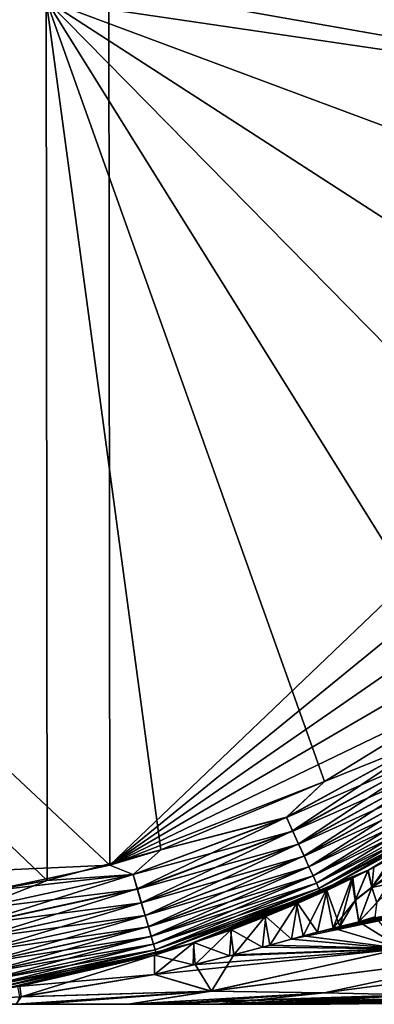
# Model space of a CAD drawing. Header units: millimetres. Extents: x 0 to 12.2, y -14.5 to 4.
# Tile 5 of 98: x 8.926 to 9.647, y -14.5 to -12.502. Entities that reach past the tile are written whole.
import ezdxf

# ---------------------------------------------------------------- set-up
doc = ezdxf.new("R2010")
doc.units = ezdxf.units.MM
doc.header["$LTSCALE"] = 65.185185
for name, color, linetype in [('12', 7, 'CONTINUOUS'), ('14', 7, 'CONTINUOUS'), ('15', 7, 'CONTINUOUS'), ('152', 7, 'CONTINUOUS'), ('16', 7, 'CONTINUOUS'), ('17', 7, 'CONTINUOUS'), ('18', 7, 'CONTINUOUS'), ('3', 7, 'CONTINUOUS'), ('56', 7, 'CONTINUOUS'), ('57', 7, 'CONTINUOUS'), ('58', 7, 'CONTINUOUS'), ('59', 7, 'CONTINUOUS'), ('60', 7, 'CONTINUOUS'), ('77', 7, 'CONTINUOUS'), ('78', 7, 'CONTINUOUS')]:
    doc.layers.add(name, color=color, linetype=linetype)

msp = doc.modelspace()

# ---------------------------------------------------------------- linework, layer by layer
at = {"layer": '12', "linetype": 'Continuous'}
for points in [[(7.1582, -10.725, -7.75), (8.98, -12.4623, -7.75), (7.1582, -12.5125, -7.75), (7.1582, -10.725, -7.75)], [(10.6867, -12.7129, -7.75), (8.98, -12.4623, -7.75), (10.77, -12.3656, -7.75), (10.6867, -12.7129, -7.75)], [(8.98, -12.4623, -7.75), (8.982, -14.2485, -7.75), (7.1582, -12.5125, -7.75), (8.98, -12.4623, -7.75)], [(8.982, -14.2485, -7.75), (8.98, -12.4623, -7.75), (9.213, -14.1867, -7.75), (8.982, -14.2485, -7.75)], [(9.213, -14.1867, -7.75), (8.98, -12.4623, -7.75), (9.5458, -14.048, -7.75), (9.213, -14.1867, -7.75)], [(9.5458, -14.048, -7.75), (8.98, -12.4623, -7.75), (9.8529, -13.86, -7.75), (9.5458, -14.048, -7.75)], [(9.8529, -13.86, -7.75), (8.98, -12.4623, -7.75), (10.1261, -13.626, -7.75), (9.8529, -13.86, -7.75)], [(10.1261, -13.626, -7.75), (8.98, -12.4623, -7.75), (10.3601, -13.3528, -7.75), (10.1261, -13.626, -7.75)], [(10.3601, -13.3528, -7.75), (8.98, -12.4623, -7.75), (10.548, -13.0457, -7.75), (10.3601, -13.3528, -7.75)], [(10.548, -13.0457, -7.75), (8.98, -12.4623, -7.75), (10.6867, -12.7129, -7.75), (10.548, -13.0457, -7.75)], [(8.982, -14.2485, -7.75), (8.8656, -14.27, -7.75), (7.1582, -12.5125, -7.75), (8.982, -14.2485, -7.75)]]:
    msp.add_3dface(points, dxfattribs=at)
at = {"layer": '14', "linetype": 'Continuous'}
for points in [[(8.9513, -14.5, 5.411), (8.9198, -14.5, 5.5472), (7.737, -14.5, 4.1944), (8.9513, -14.5, 5.411)], [(9.1467, -14.5, 4.4559), (8.9513, -14.5, 5.411), (7.737, -14.5, 4.1944), (9.1467, -14.5, 4.4559)], [(9.1994, -14.5, 4.1603), (9.1467, -14.5, 4.4559), (7.737, -14.5, 4.1944), (9.1994, -14.5, 4.1603)], [(9.3261, -14.5, 3.3512), (9.1994, -14.5, 4.1603), (7.737, -14.5, 2.5167), (9.3261, -14.5, 3.3512)], [(7.737, -14.5, 2.5167), (9.1994, -14.5, 4.1603), (7.737, -14.5, 4.1944), (7.737, -14.5, 2.5167)], [(9.3935, -14.5, 2.8266), (9.3261, -14.5, 3.3512), (7.737, -14.5, 2.5167), (9.3935, -14.5, 2.8266)], [(9.4539, -14.5, 2.2388), (9.3935, -14.5, 2.8266), (7.737, -14.5, 2.5167), (9.4539, -14.5, 2.2388)], [(9.5124, -14.5, 1.4402), (9.4539, -14.5, 2.2388), (7.737, -14.5, 0.8389), (9.5124, -14.5, 1.4402)], [(7.737, -14.5, 0.8389), (9.4539, -14.5, 2.2388), (7.737, -14.5, 2.5167), (7.737, -14.5, 0.8389)], [(9.5288, -14.5, 1.1226), (9.5124, -14.5, 1.4402), (7.737, -14.5, 0.8389), (9.5288, -14.5, 1.1226)], [(9.557, -14.5), (9.5288, -14.5, 1.1226), (7.737, -14.5, 0.8389), (9.557, -14.5)], [(9.5313, -14.5, -1.1179), (9.557, -14.5), (7.737, -14.5, -0.8389), (9.5313, -14.5, -1.1179)], [(7.737, -14.5, -0.8389), (9.557, -14.5), (7.737, -14.5, 0.8389), (7.737, -14.5, -0.8389)], [(9.5194, -14.5, -1.3536), (9.5313, -14.5, -1.1179), (7.737, -14.5, -2.5167), (9.5194, -14.5, -1.3536)], [(7.737, -14.5, -2.5167), (9.5313, -14.5, -1.1179), (7.737, -14.5, -0.8389), (7.737, -14.5, -2.5167)], [(9.4546, -14.5, -2.2336), (9.5194, -14.5, -1.3536), (7.737, -14.5, -2.5167), (9.4546, -14.5, -2.2336)], [(9.407, -14.5, -2.7021), (9.4546, -14.5, -2.2336), (7.737, -14.5, -2.5167), (9.407, -14.5, -2.7021)], [(9.327, -14.5, -3.3439), (9.407, -14.5, -2.7021), (7.737, -14.5, -4.1944), (9.327, -14.5, -3.3439)], [(7.737, -14.5, -4.1944), (9.407, -14.5, -2.7021), (7.737, -14.5, -2.5167), (7.737, -14.5, -4.1944)], [(9.2196, -14.5, -4.0442), (9.327, -14.5, -3.3439), (7.737, -14.5, -4.1944), (9.2196, -14.5, -4.0442)], [(9.1469, -14.5, -4.4555), (9.2196, -14.5, -4.0442), (7.737, -14.5, -4.1944), (9.1469, -14.5, -4.4555)], [(8.9628, -14.5, -5.3562), (9.1469, -14.5, -4.4555), (7.737, -14.5, -5.8722), (8.9628, -14.5, -5.3562)], [(7.737, -14.5, -5.8722), (9.1469, -14.5, -4.4555), (7.737, -14.5, -4.1944), (7.737, -14.5, -5.8722)], [(8.919, -14.5, -5.5478), (8.9628, -14.5, -5.3562), (7.737, -14.5, -5.8722), (8.919, -14.5, -5.5478)]]:
    msp.add_3dface(points, dxfattribs=at)
at = {"layer": '15', "linetype": 'Continuous'}
for points in [[(9.9695, -14.0225, 7.55), (9.635, -14.2275, 7.55), (9.8, -14.1354, 6.3769), (9.9695, -14.0225, 7.55)], [(9.8, -14.1354, 6.3769), (9.635, -14.2275, 7.55), (9.8, -14.1354, 6.2525), (9.8, -14.1354, 6.3769)], [(9.8, -14.1354, 6.2525), (9.635, -14.2275, 7.55), (9.7458, -14.1675, 6.2741), (9.8, -14.1354, 6.2525)], [(9.7458, -14.1675, 6.2741), (9.635, -14.2275, 7.55), (9.6938, -14.1965, 6.3059), (9.7458, -14.1675, 6.2741)], [(9.6938, -14.1965, 6.3059), (9.635, -14.2275, 7.55), (9.6457, -14.222, 6.3469), (9.6938, -14.1965, 6.3059)], [(9.6457, -14.222, 6.3469), (9.635, -14.2275, 7.55), (9.6343, -14.2278, 6.3588), (9.6457, -14.222, 6.3469)], [(9.635, -14.2275, 7.55), (9.2725, -14.3776, 7.55), (9.6343, -14.2278, 6.3588), (9.635, -14.2275, 7.55)], [(9.6343, -14.2278, 6.3588), (9.2725, -14.3776, 7.55), (9.6035, -14.2433, 6.3965), (9.6343, -14.2278, 6.3588)], [(9.6035, -14.2433, 6.3965), (9.2725, -14.3776, 7.55), (9.5508, -14.2689, 6.4563), (9.6035, -14.2433, 6.3965)], [(9.5508, -14.2689, 6.4563), (9.2725, -14.3776, 7.55), (9.4911, -14.295, 6.5065), (9.5508, -14.2689, 6.4563)], [(9.4911, -14.295, 6.5065), (9.2725, -14.3776, 7.55), (9.4267, -14.3218, 6.5457), (9.4911, -14.295, 6.5065)], [(9.4267, -14.3218, 6.5457), (9.2725, -14.3776, 7.55), (9.3569, -14.3486, 6.5747), (9.4267, -14.3218, 6.5457)], [(9.3569, -14.3486, 6.5747), (9.2725, -14.3776, 7.55), (9.2805, -14.3745, 6.5935), (9.3569, -14.3486, 6.5747)], [(9.2725, -14.3776, 7.55), (8.8911, -14.4692, 7.55), (9.2, -14.4, 6.6), (9.2725, -14.3776, 7.55)], [(9.2805, -14.3745, 6.5935), (9.2725, -14.3776, 7.55), (9.2, -14.4, 6.6), (9.2805, -14.3745, 6.5935)], [(9.2, -14.4, 6.6), (8.8911, -14.4692, 7.55), (8.9221, -14.4641, 6.6), (9.2, -14.4, 6.6)]]:
    msp.add_3dface(points, dxfattribs=at)
at = {"layer": '152', "linetype": 'Continuous'}
for points in [[(9.8528, -13.8601, 7.75), (9.5457, -14.048, 7.75), (9.7604, -13.9612, 7.7475), (9.8528, -13.8601, 7.75)], [(9.5457, -14.048, 7.75), (9.4685, -14.1206, 7.7475), (9.7604, -13.9612, 7.7475), (9.5457, -14.048, 7.75)], [(9.4685, -14.1206, 7.7475), (9.7769, -13.9869, 7.7402), (9.7604, -13.9612, 7.7475), (9.4685, -14.1206, 7.7475)], [(9.4811, -14.1484, 7.7402), (9.7769, -13.9869, 7.7402), (9.4685, -14.1206, 7.7475), (9.4811, -14.1484, 7.7402)], [(9.4811, -14.1484, 7.7402), (9.7926, -14.0113, 7.7282), (9.7769, -13.9869, 7.7402), (9.4811, -14.1484, 7.7402)], [(9.4932, -14.1748, 7.7282), (9.7926, -14.0113, 7.7282), (9.4811, -14.1484, 7.7402), (9.4932, -14.1748, 7.7282)], [(9.4932, -14.1748, 7.7282), (9.8071, -14.0338, 7.7117), (9.7926, -14.0113, 7.7282), (9.4932, -14.1748, 7.7282)], [(9.635, -14.2275, 7.55), (9.9695, -14.0225, 7.55), (9.8503, -14.1011, 7.581), (9.635, -14.2275, 7.55)], [(9.5043, -14.1992, 7.7117), (9.8071, -14.0338, 7.7117), (9.4932, -14.1748, 7.7282), (9.5043, -14.1992, 7.7117)], [(9.5043, -14.1992, 7.7117), (9.82, -14.0539, 7.6913), (9.8071, -14.0338, 7.7117), (9.5043, -14.1992, 7.7117)], [(9.5457, -14.048, 7.75), (9.2129, -14.1867, 7.75), (9.4685, -14.1206, 7.7475), (9.5457, -14.048, 7.75)], [(9.5142, -14.2209, 7.6913), (9.82, -14.0539, 7.6913), (9.5043, -14.1992, 7.7117), (9.5142, -14.2209, 7.6913)], [(9.5142, -14.2209, 7.6913), (9.831, -14.0711, 7.6674), (9.82, -14.0539, 7.6913), (9.5142, -14.2209, 7.6913)], [(9.5227, -14.2394, 7.6674), (9.831, -14.0711, 7.6674), (9.5142, -14.2209, 7.6913), (9.5227, -14.2394, 7.6674)], [(9.5227, -14.2394, 7.6674), (9.8399, -14.0849, 7.6406), (9.831, -14.0711, 7.6674), (9.5227, -14.2394, 7.6674)], [(9.5295, -14.2543, 7.6406), (9.8399, -14.0849, 7.6406), (9.5227, -14.2394, 7.6674), (9.5295, -14.2543, 7.6406)], [(9.5295, -14.2543, 7.6406), (9.8463, -14.095, 7.6116), (9.8399, -14.0849, 7.6406), (9.5295, -14.2543, 7.6406)], [(9.5345, -14.2652, 7.6116), (9.8463, -14.095, 7.6116), (9.5295, -14.2543, 7.6406), (9.5345, -14.2652, 7.6116)], [(9.5345, -14.2652, 7.6116), (9.8503, -14.1011, 7.581), (9.8463, -14.095, 7.6116), (9.5345, -14.2652, 7.6116)], [(9.5375, -14.2719, 7.581), (9.8503, -14.1011, 7.581), (9.5345, -14.2652, 7.6116), (9.5375, -14.2719, 7.581)], [(9.5375, -14.2719, 7.581), (9.635, -14.2275, 7.55), (9.8503, -14.1011, 7.581), (9.5375, -14.2719, 7.581)], [(9.2129, -14.1867, 7.75), (9.1568, -14.2369, 7.7475), (9.4685, -14.1206, 7.7475), (9.2129, -14.1867, 7.75)], [(9.1568, -14.2369, 7.7475), (9.4811, -14.1484, 7.7402), (9.4685, -14.1206, 7.7475), (9.1568, -14.2369, 7.7475)], [(9.1654, -14.2662, 7.7402), (9.4811, -14.1484, 7.7402), (9.1568, -14.2369, 7.7475), (9.1654, -14.2662, 7.7402)], [(9.1654, -14.2662, 7.7402), (9.4932, -14.1748, 7.7282), (9.4811, -14.1484, 7.7402), (9.1654, -14.2662, 7.7402)], [(9.1736, -14.294, 7.7282), (9.4932, -14.1748, 7.7282), (9.1654, -14.2662, 7.7402), (9.1736, -14.294, 7.7282)], [(9.1736, -14.294, 7.7282), (9.5043, -14.1992, 7.7117), (9.4932, -14.1748, 7.7282), (9.1736, -14.294, 7.7282)], [(9.2129, -14.1867, 7.75), (9.1092, -14.2177, 7.75), (9.1568, -14.2369, 7.7475), (9.2129, -14.1867, 7.75)], [(9.1811, -14.3197, 7.7117), (9.5043, -14.1992, 7.7117), (9.1736, -14.294, 7.7282), (9.1811, -14.3197, 7.7117)], [(9.1811, -14.3197, 7.7117), (9.5142, -14.2209, 7.6913), (9.5043, -14.1992, 7.7117), (9.1811, -14.3197, 7.7117)], [(9.1092, -14.2177, 7.75), (8.8656, -14.27, 7.75), (9.1568, -14.2369, 7.7475), (9.1092, -14.2177, 7.75)], [(9.1879, -14.3426, 7.6913), (9.5142, -14.2209, 7.6913), (9.1811, -14.3197, 7.7117), (9.1879, -14.3426, 7.6913)], [(9.1879, -14.3426, 7.6913), (9.5227, -14.2394, 7.6674), (9.5142, -14.2209, 7.6913), (9.1879, -14.3426, 7.6913)], [(8.8656, -14.27, 7.75), (8.8318, -14.3076, 7.7475), (9.1568, -14.2369, 7.7475), (8.8656, -14.27, 7.75)], [(8.8318, -14.3076, 7.7475), (9.1654, -14.2662, 7.7402), (9.1568, -14.2369, 7.7475), (8.8318, -14.3076, 7.7475)], [(9.1936, -14.3622, 7.6674), (9.5227, -14.2394, 7.6674), (9.1879, -14.3426, 7.6913), (9.1936, -14.3622, 7.6674)], [(9.1936, -14.3622, 7.6674), (9.5295, -14.2543, 7.6406), (9.5227, -14.2394, 7.6674), (9.1936, -14.3622, 7.6674)], [(9.2725, -14.3776, 7.55), (9.635, -14.2275, 7.55), (9.5375, -14.2719, 7.581), (9.2725, -14.3776, 7.55)], [(9.1982, -14.3779, 7.6406), (9.5295, -14.2543, 7.6406), (9.1936, -14.3622, 7.6674), (9.1982, -14.3779, 7.6406)], [(9.1982, -14.3779, 7.6406), (9.5345, -14.2652, 7.6116), (9.5295, -14.2543, 7.6406), (9.1982, -14.3779, 7.6406)], [(9.2016, -14.3894, 7.6116), (9.5345, -14.2652, 7.6116), (9.1982, -14.3779, 7.6406), (9.2016, -14.3894, 7.6116)], [(9.2016, -14.3894, 7.6116), (9.5375, -14.2719, 7.581), (9.5345, -14.2652, 7.6116), (9.2016, -14.3894, 7.6116)], [(8.8361, -14.3378, 7.7402), (9.1654, -14.2662, 7.7402), (8.8318, -14.3076, 7.7475), (8.8361, -14.3378, 7.7402)], [(8.8361, -14.3378, 7.7402), (9.1736, -14.294, 7.7282), (9.1654, -14.2662, 7.7402), (8.8361, -14.3378, 7.7402)], [(9.2036, -14.3964, 7.581), (9.5375, -14.2719, 7.581), (9.2016, -14.3894, 7.6116), (9.2036, -14.3964, 7.581)], [(9.2036, -14.3964, 7.581), (9.2725, -14.3776, 7.55), (9.5375, -14.2719, 7.581), (9.2036, -14.3964, 7.581)], [(8.8403, -14.3665, 7.7282), (9.1736, -14.294, 7.7282), (8.8361, -14.3378, 7.7402), (8.8403, -14.3665, 7.7282)], [(8.8403, -14.3665, 7.7282), (9.1811, -14.3197, 7.7117), (9.1736, -14.294, 7.7282), (8.8403, -14.3665, 7.7282)], [(8.8441, -14.393, 7.7117), (9.1811, -14.3197, 7.7117), (8.8403, -14.3665, 7.7282), (8.8441, -14.393, 7.7117)], [(8.8441, -14.393, 7.7117), (9.1879, -14.3426, 7.6913), (9.1811, -14.3197, 7.7117), (8.8441, -14.393, 7.7117)], [(8.8475, -14.4167, 7.6913), (9.1879, -14.3426, 7.6913), (8.8441, -14.393, 7.7117), (8.8475, -14.4167, 7.6913)], [(8.8475, -14.4167, 7.6913), (9.1936, -14.3622, 7.6674), (9.1879, -14.3426, 7.6913), (8.8475, -14.4167, 7.6913)], [(8.8504, -14.4368, 7.6674), (9.1936, -14.3622, 7.6674), (8.8475, -14.4167, 7.6913), (8.8504, -14.4368, 7.6674)], [(8.8504, -14.4368, 7.6674), (9.1982, -14.3779, 7.6406), (9.1936, -14.3622, 7.6674), (8.8504, -14.4368, 7.6674)], [(8.8527, -14.4531, 7.6406), (9.1982, -14.3779, 7.6406), (8.8504, -14.4368, 7.6674), (8.8527, -14.4531, 7.6406)], [(8.8527, -14.4531, 7.6406), (9.2016, -14.3894, 7.6116), (9.1982, -14.3779, 7.6406), (8.8527, -14.4531, 7.6406)], [(8.8911, -14.4692, 7.55), (9.2725, -14.3776, 7.55), (9.2036, -14.3964, 7.581), (8.8911, -14.4692, 7.55)], [(8.8544, -14.4649, 7.6116), (9.2016, -14.3894, 7.6116), (8.8527, -14.4531, 7.6406), (8.8544, -14.4649, 7.6116)], [(8.8544, -14.4649, 7.6116), (9.2036, -14.3964, 7.581), (9.2016, -14.3894, 7.6116), (8.8544, -14.4649, 7.6116)], [(8.8554, -14.4722, 7.581), (9.2036, -14.3964, 7.581), (8.8544, -14.4649, 7.6116), (8.8554, -14.4722, 7.581)], [(8.8554, -14.4722, 7.581), (8.8911, -14.4692, 7.55), (9.2036, -14.3964, 7.581), (8.8554, -14.4722, 7.581)]]:
    msp.add_3dface(points, dxfattribs=at)
at = {"layer": '16', "linetype": 'Continuous'}
for points in [[(9.2, -14.4, 6.6), (8.9221, -14.4641, 6.6), (9.2, -14.4393, 6.6), (9.2, -14.4, 6.6)], [(9.2, -14.4393, 6.6), (8.9221, -14.4641, 6.6), (8.9256, -14.485, 6.6), (9.2, -14.4393, 6.6)]]:
    msp.add_3dface(points, dxfattribs=at)
at = {"layer": '17', "linetype": 'Continuous'}
for points in [[(9.6035, -14.2433, 6.3965), (9.5508, -14.2689, 6.4563), (9.5771, -14.342, 6.4283), (9.6035, -14.2433, 6.3965)], [(9.6085, -14.288, 6.3883), (9.6035, -14.2433, 6.3965), (9.5771, -14.342, 6.4283), (9.6085, -14.288, 6.3883)], [(9.5508, -14.2689, 6.4563), (9.4911, -14.295, 6.5065), (9.5313, -14.3536, 6.4745), (9.5508, -14.2689, 6.4563)], [(9.5771, -14.342, 6.4283), (9.5508, -14.2689, 6.4563), (9.5313, -14.3536, 6.4745), (9.5771, -14.342, 6.4283)], [(9.4911, -14.295, 6.5065), (9.4267, -14.3218, 6.5457), (9.4786, -14.3677, 6.5152), (9.4911, -14.295, 6.5065)], [(9.5313, -14.3536, 6.4745), (9.4911, -14.295, 6.5065), (9.4786, -14.3677, 6.5152), (9.5313, -14.3536, 6.4745)], [(9.6155, -14.3326, 6.3782), (9.6085, -14.288, 6.3883), (9.5771, -14.342, 6.4283), (9.6155, -14.3326, 6.3782)], [(9.4267, -14.3218, 6.5457), (9.3569, -14.3486, 6.5747), (9.4195, -14.3841, 6.5492), (9.4267, -14.3218, 6.5457)], [(9.4786, -14.3677, 6.5152), (9.4267, -14.3218, 6.5457), (9.4195, -14.3841, 6.5492), (9.4786, -14.3677, 6.5152)], [(9.3569, -14.3486, 6.5747), (9.2805, -14.3745, 6.5935), (9.3528, -14.4015, 6.5761), (9.3569, -14.3486, 6.5747)], [(9.4195, -14.3841, 6.5492), (9.3569, -14.3486, 6.5747), (9.3528, -14.4015, 6.5761), (9.4195, -14.3841, 6.5492)], [(9.2805, -14.3745, 6.5935), (9.2, -14.4, 6.6), (9.2791, -14.4198, 6.5937), (9.2805, -14.3745, 6.5935)], [(9.3528, -14.4015, 6.5761), (9.2805, -14.3745, 6.5935), (9.2791, -14.4198, 6.5937), (9.3528, -14.4015, 6.5761)], [(9.2, -14.4, 6.6), (9.2, -14.4393, 6.6), (9.2791, -14.4198, 6.5937), (9.2, -14.4, 6.6)]]:
    msp.add_3dface(points, dxfattribs=at)
at = {"layer": '18', "linetype": 'Continuous'}
for points in [[(9.6938, -14.1965, 6.3059), (9.6457, -14.222, 6.3469), (9.6421, -14.2625, 6.347), (9.6938, -14.1965, 6.3059)], [(9.6938, -14.1965, 6.3059), (9.6421, -14.2625, 6.347), (9.6905, -14.2342, 6.3023), (9.6938, -14.1965, 6.3059)], [(9.6457, -14.222, 6.3469), (9.6343, -14.2278, 6.3588), (9.6421, -14.2625, 6.347), (9.6457, -14.222, 6.3469)], [(9.6343, -14.2278, 6.3588), (9.6035, -14.2433, 6.3965), (9.6085, -14.288, 6.3883), (9.6343, -14.2278, 6.3588)], [(9.6343, -14.2278, 6.3588), (9.6085, -14.288, 6.3883), (9.6421, -14.2625, 6.347), (9.6343, -14.2278, 6.3588)], [(9.6421, -14.2625, 6.347), (9.6523, -14.2938, 6.3321), (9.6905, -14.2342, 6.3023), (9.6421, -14.2625, 6.347)], [(9.6085, -14.288, 6.3883), (9.6155, -14.3326, 6.3782), (9.6421, -14.2625, 6.347), (9.6085, -14.288, 6.3883)], [(9.6421, -14.2625, 6.347), (9.6155, -14.3326, 6.3782), (9.6523, -14.2938, 6.3321), (9.6421, -14.2625, 6.347)], [(9.6523, -14.2938, 6.3321), (9.6155, -14.3326, 6.3782), (9.6488, -14.3247, 6.3331), (9.6523, -14.2938, 6.3321)]]:
    msp.add_3dface(points, dxfattribs=at)
at = {"layer": '3', "linetype": 'Continuous'}
for points in [[(7.2855, -10.725, 7.75), (7.2855, -12.5125, 7.75), (9.1073, -12.4355, 7.75), (7.2855, -10.725, 7.75)], [(10.77, -12.3656, 7.75), (9.1073, -12.4355, 7.75), (10.6867, -12.713, 7.75), (10.77, -12.3656, 7.75)], [(9.1073, -12.4355, 7.75), (7.2855, -12.5125, 7.75), (9.1092, -14.2177, 7.75), (9.1073, -12.4355, 7.75)], [(9.1073, -12.4355, 7.75), (9.1092, -14.2177, 7.75), (10.6867, -12.713, 7.75), (9.1073, -12.4355, 7.75)], [(7.2855, -12.5125, 7.75), (7.2855, -14.3, 7.75), (9.1092, -14.2177, 7.75), (7.2855, -12.5125, 7.75)], [(10.6867, -12.713, 7.75), (9.1092, -14.2177, 7.75), (10.548, -13.0458, 7.75), (10.6867, -12.713, 7.75)], [(10.548, -13.0458, 7.75), (9.1092, -14.2177, 7.75), (10.36, -13.3529, 7.75), (10.548, -13.0458, 7.75)], [(10.36, -13.3529, 7.75), (9.1092, -14.2177, 7.75), (10.126, -13.6261, 7.75), (10.36, -13.3529, 7.75)], [(10.126, -13.6261, 7.75), (9.1092, -14.2177, 7.75), (9.8528, -13.8601, 7.75), (10.126, -13.6261, 7.75)], [(9.8528, -13.8601, 7.75), (9.1092, -14.2177, 7.75), (9.5457, -14.048, 7.75), (9.8528, -13.8601, 7.75)], [(9.5457, -14.048, 7.75), (9.1092, -14.2177, 7.75), (9.2129, -14.1867, 7.75), (9.5457, -14.048, 7.75)], [(9.1092, -14.2177, 7.75), (7.2855, -14.3, 7.75), (8.8656, -14.27, 7.75), (9.1092, -14.2177, 7.75)]]:
    msp.add_3dface(points, dxfattribs=at)
at = {"layer": '56', "linetype": 'Continuous'}
for points in [[(9.5458, -14.048, -7.75), (9.8529, -13.86, -7.75), (9.7603, -13.961, -7.7476), (9.5458, -14.048, -7.75)], [(9.4683, -14.1204, -7.7476), (9.5458, -14.048, -7.75), (9.7603, -13.961, -7.7476), (9.4683, -14.1204, -7.7476)], [(9.4683, -14.1204, -7.7476), (9.7603, -13.961, -7.7476), (9.481, -14.1482, -7.7403), (9.4683, -14.1204, -7.7476)], [(9.481, -14.1482, -7.7403), (9.7603, -13.961, -7.7476), (9.7768, -13.9867, -7.7403), (9.481, -14.1482, -7.7403)], [(9.481, -14.1482, -7.7403), (9.7768, -13.9867, -7.7403), (9.4931, -14.1746, -7.7283), (9.481, -14.1482, -7.7403)], [(9.4931, -14.1746, -7.7283), (9.7768, -13.9867, -7.7403), (9.7925, -14.0111, -7.7283), (9.4931, -14.1746, -7.7283)], [(9.4931, -14.1746, -7.7283), (9.7925, -14.0111, -7.7283), (9.5042, -14.199, -7.7119), (9.4931, -14.1746, -7.7283)], [(9.5042, -14.199, -7.7119), (9.7925, -14.0111, -7.7283), (9.807, -14.0337, -7.7119), (9.5042, -14.199, -7.7119)], [(9.635, -14.2275, -7.55), (9.8503, -14.1011, -7.5813), (9.9695, -14.0225, -7.55), (9.635, -14.2275, -7.55)], [(9.5042, -14.199, -7.7119), (9.807, -14.0337, -7.7119), (9.5142, -14.2207, -7.6915), (9.5042, -14.199, -7.7119)], [(9.5142, -14.2207, -7.6915), (9.807, -14.0337, -7.7119), (9.8199, -14.0538, -7.6915), (9.5142, -14.2207, -7.6915)], [(9.213, -14.1867, -7.75), (9.5458, -14.048, -7.75), (9.4683, -14.1204, -7.7476), (9.213, -14.1867, -7.75)], [(9.5142, -14.2207, -7.6915), (9.8199, -14.0538, -7.6915), (9.5226, -14.2393, -7.6676), (9.5142, -14.2207, -7.6915)], [(9.5226, -14.2393, -7.6676), (9.8199, -14.0538, -7.6915), (9.8309, -14.071, -7.6676), (9.5226, -14.2393, -7.6676)], [(9.5226, -14.2393, -7.6676), (9.8309, -14.071, -7.6676), (9.5295, -14.2542, -7.6409), (9.5226, -14.2393, -7.6676)], [(9.5295, -14.2542, -7.6409), (9.8309, -14.071, -7.6676), (9.8398, -14.0848, -7.6409), (9.5295, -14.2542, -7.6409)], [(9.5295, -14.2542, -7.6409), (9.8398, -14.0848, -7.6409), (9.5345, -14.2652, -7.6118), (9.5295, -14.2542, -7.6409)], [(9.5345, -14.2652, -7.6118), (9.8398, -14.0848, -7.6409), (9.8463, -14.0949, -7.6118), (9.5345, -14.2652, -7.6118)], [(9.5345, -14.2652, -7.6118), (9.8463, -14.0949, -7.6118), (9.5375, -14.2718, -7.5813), (9.5345, -14.2652, -7.6118)], [(9.5375, -14.2718, -7.5813), (9.8463, -14.0949, -7.6118), (9.8503, -14.1011, -7.5813), (9.5375, -14.2718, -7.5813)], [(9.5375, -14.2718, -7.5813), (9.8503, -14.1011, -7.5813), (9.635, -14.2275, -7.55), (9.5375, -14.2718, -7.5813)], [(9.1567, -14.2366, -7.7476), (9.213, -14.1867, -7.75), (9.4683, -14.1204, -7.7476), (9.1567, -14.2366, -7.7476)], [(9.1567, -14.2366, -7.7476), (9.4683, -14.1204, -7.7476), (9.1653, -14.2659, -7.7403), (9.1567, -14.2366, -7.7476)], [(9.1653, -14.2659, -7.7403), (9.4683, -14.1204, -7.7476), (9.481, -14.1482, -7.7403), (9.1653, -14.2659, -7.7403)], [(9.1653, -14.2659, -7.7403), (9.481, -14.1482, -7.7403), (9.1735, -14.2938, -7.7283), (9.1653, -14.2659, -7.7403)], [(9.1735, -14.2938, -7.7283), (9.481, -14.1482, -7.7403), (9.4931, -14.1746, -7.7283), (9.1735, -14.2938, -7.7283)], [(9.1735, -14.2938, -7.7283), (9.4931, -14.1746, -7.7283), (9.1811, -14.3195, -7.7119), (9.1735, -14.2938, -7.7283)], [(9.1811, -14.3195, -7.7119), (9.4931, -14.1746, -7.7283), (9.5042, -14.199, -7.7119), (9.1811, -14.3195, -7.7119)], [(8.982, -14.2485, -7.75), (9.213, -14.1867, -7.75), (9.1567, -14.2366, -7.7476), (8.982, -14.2485, -7.75)], [(9.1811, -14.3195, -7.7119), (9.5042, -14.199, -7.7119), (9.1878, -14.3424, -7.6915), (9.1811, -14.3195, -7.7119)], [(9.1878, -14.3424, -7.6915), (9.5042, -14.199, -7.7119), (9.5142, -14.2207, -7.6915), (9.1878, -14.3424, -7.6915)], [(9.1878, -14.3424, -7.6915), (9.5142, -14.2207, -7.6915), (9.1936, -14.362, -7.6676), (9.1878, -14.3424, -7.6915)], [(9.1936, -14.362, -7.6676), (9.5142, -14.2207, -7.6915), (9.5226, -14.2393, -7.6676), (9.1936, -14.362, -7.6676)], [(8.8317, -14.3073, -7.7476), (8.982, -14.2485, -7.75), (9.1567, -14.2366, -7.7476), (8.8317, -14.3073, -7.7476)], [(8.8317, -14.3073, -7.7476), (9.1567, -14.2366, -7.7476), (8.8361, -14.3376, -7.7403), (8.8317, -14.3073, -7.7476)], [(8.8361, -14.3376, -7.7403), (9.1567, -14.2366, -7.7476), (9.1653, -14.2659, -7.7403), (8.8361, -14.3376, -7.7403)], [(9.1936, -14.362, -7.6676), (9.5226, -14.2393, -7.6676), (9.1982, -14.3778, -7.6409), (9.1936, -14.362, -7.6676)], [(9.1982, -14.3778, -7.6409), (9.5226, -14.2393, -7.6676), (9.5295, -14.2542, -7.6409), (9.1982, -14.3778, -7.6409)], [(9.2725, -14.3776, -7.55), (9.5375, -14.2718, -7.5813), (9.635, -14.2275, -7.55), (9.2725, -14.3776, -7.55)], [(8.8656, -14.27, -7.75), (8.982, -14.2485, -7.75), (8.8317, -14.3073, -7.7476), (8.8656, -14.27, -7.75)], [(8.8361, -14.3376, -7.7403), (9.1653, -14.2659, -7.7403), (8.8402, -14.3663, -7.7283), (8.8361, -14.3376, -7.7403)], [(8.8402, -14.3663, -7.7283), (9.1653, -14.2659, -7.7403), (9.1735, -14.2938, -7.7283), (8.8402, -14.3663, -7.7283)], [(9.1982, -14.3778, -7.6409), (9.5295, -14.2542, -7.6409), (9.2016, -14.3893, -7.6118), (9.1982, -14.3778, -7.6409)], [(9.2016, -14.3893, -7.6118), (9.5295, -14.2542, -7.6409), (9.5345, -14.2652, -7.6118), (9.2016, -14.3893, -7.6118)], [(9.2016, -14.3893, -7.6118), (9.5345, -14.2652, -7.6118), (9.2036, -14.3964, -7.5813), (9.2016, -14.3893, -7.6118)], [(9.2036, -14.3964, -7.5813), (9.5345, -14.2652, -7.6118), (9.5375, -14.2718, -7.5813), (9.2036, -14.3964, -7.5813)], [(9.2036, -14.3964, -7.5813), (9.5375, -14.2718, -7.5813), (9.2725, -14.3776, -7.55), (9.2036, -14.3964, -7.5813)], [(8.8402, -14.3663, -7.7283), (9.1735, -14.2938, -7.7283), (8.844, -14.3928, -7.7119), (8.8402, -14.3663, -7.7283)], [(8.844, -14.3928, -7.7119), (9.1735, -14.2938, -7.7283), (9.1811, -14.3195, -7.7119), (8.844, -14.3928, -7.7119)], [(8.844, -14.3928, -7.7119), (9.1811, -14.3195, -7.7119), (8.8474, -14.4165, -7.6915), (8.844, -14.3928, -7.7119)], [(8.8474, -14.4165, -7.6915), (9.1811, -14.3195, -7.7119), (9.1878, -14.3424, -7.6915), (8.8474, -14.4165, -7.6915)], [(8.8474, -14.4165, -7.6915), (9.1878, -14.3424, -7.6915), (8.8503, -14.4367, -7.6676), (8.8474, -14.4165, -7.6915)], [(8.8503, -14.4367, -7.6676), (9.1878, -14.3424, -7.6915), (9.1936, -14.362, -7.6676), (8.8503, -14.4367, -7.6676)], [(8.8503, -14.4367, -7.6676), (9.1936, -14.362, -7.6676), (8.8527, -14.4529, -7.6409), (8.8503, -14.4367, -7.6676)], [(8.8527, -14.4529, -7.6409), (9.1936, -14.362, -7.6676), (9.1982, -14.3778, -7.6409), (8.8527, -14.4529, -7.6409)], [(8.8527, -14.4529, -7.6409), (9.1982, -14.3778, -7.6409), (8.8544, -14.4649, -7.6118), (8.8527, -14.4529, -7.6409)], [(8.8544, -14.4649, -7.6118), (9.1982, -14.3778, -7.6409), (9.2016, -14.3893, -7.6118), (8.8544, -14.4649, -7.6118)], [(8.8911, -14.4692, -7.55), (9.2036, -14.3964, -7.5813), (9.2725, -14.3776, -7.55), (8.8911, -14.4692, -7.55)], [(8.8544, -14.4649, -7.6118), (9.2016, -14.3893, -7.6118), (8.8554, -14.4721, -7.5813), (8.8544, -14.4649, -7.6118)], [(8.8554, -14.4721, -7.5813), (9.2016, -14.3893, -7.6118), (9.2036, -14.3964, -7.5813), (8.8554, -14.4721, -7.5813)], [(8.8554, -14.4721, -7.5813), (9.2036, -14.3964, -7.5813), (8.8911, -14.4692, -7.55), (8.8554, -14.4721, -7.5813)]]:
    msp.add_3dface(points, dxfattribs=at)
at = {"layer": '57', "linetype": 'Continuous'}
for points in [[(9.635, -14.2275, -7.55), (9.9695, -14.0225, -7.55), (9.6336, -14.2282, -6.3595), (9.635, -14.2275, -7.55)], [(9.6336, -14.2282, -6.3595), (9.9695, -14.0225, -7.55), (9.6826, -14.2026, -6.3146), (9.6336, -14.2282, -6.3595)], [(9.2725, -14.3776, -7.55), (9.635, -14.2275, -7.55), (9.2793, -14.375, -6.5937), (9.2725, -14.3776, -7.55)], [(9.2793, -14.375, -6.5937), (9.635, -14.2275, -7.55), (9.3549, -14.3493, -6.5754), (9.2793, -14.375, -6.5937)], [(9.3549, -14.3493, -6.5754), (9.635, -14.2275, -7.55), (9.4245, -14.3227, -6.5468), (9.3549, -14.3493, -6.5754)], [(9.4245, -14.3227, -6.5468), (9.635, -14.2275, -7.55), (9.489, -14.296, -6.508), (9.4245, -14.3227, -6.5468)], [(9.489, -14.296, -6.508), (9.635, -14.2275, -7.55), (9.5488, -14.27, -6.4582), (9.489, -14.296, -6.508)], [(9.5488, -14.27, -6.4582), (9.635, -14.2275, -7.55), (9.6013, -14.2444, -6.3983), (9.5488, -14.27, -6.4582)], [(9.6013, -14.2444, -6.3983), (9.635, -14.2275, -7.55), (9.6336, -14.2282, -6.3595), (9.6013, -14.2444, -6.3983)], [(8.8911, -14.4692, -7.55), (9.2725, -14.3776, -7.55), (8.9269, -14.4633, -6.6), (8.8911, -14.4692, -7.55)], [(9.2725, -14.3776, -7.55), (9.2, -14.4, -6.6), (8.9269, -14.4633, -6.6), (9.2725, -14.3776, -7.55)], [(9.2, -14.4, -6.6), (9.2725, -14.3776, -7.55), (9.2793, -14.375, -6.5937), (9.2, -14.4, -6.6)], [(8.6462, -14.5, -6.6), (8.8911, -14.4692, -7.55), (8.9269, -14.4633, -6.6), (8.6462, -14.5, -6.6)]]:
    msp.add_3dface(points, dxfattribs=at)
at = {"layer": '58', "linetype": 'Continuous'}
for points in [[(8.9269, -14.4633, -6.6), (9.2, -14.4, -6.6), (8.929, -14.4846, -6.6), (8.9269, -14.4633, -6.6)], [(8.929, -14.4846, -6.6), (9.2, -14.4, -6.6), (9.2, -14.4393, -6.6), (8.929, -14.4846, -6.6)], [(8.6462, -14.5, -6.6), (8.9269, -14.4633, -6.6), (8.929, -14.4846, -6.6), (8.6462, -14.5, -6.6)]]:
    msp.add_3dface(points, dxfattribs=at)
at = {"layer": '59', "linetype": 'Continuous'}
for points in [[(9.6483, -14.3228, -6.3335), (9.7032, -14.3869, -5.5122), (9.6154, -14.3326, -6.3783), (9.6483, -14.3228, -6.3335)], [(9.5632, -14.3458, -6.4436), (9.7032, -14.3869, -5.5122), (9.5021, -14.3613, -6.4984), (9.5632, -14.3458, -6.4436)], [(9.6154, -14.3326, -6.3783), (9.7032, -14.3869, -5.5122), (9.5632, -14.3458, -6.4436), (9.6154, -14.3326, -6.3783)], [(9.5021, -14.3613, -6.4984), (9.7032, -14.3869, -5.5122), (9.4348, -14.3797, -6.5414), (9.5021, -14.3613, -6.4984)], [(9.4348, -14.3797, -6.5414), (9.7032, -14.3869, -5.5122), (9.3617, -14.3994, -6.5731), (9.4348, -14.3797, -6.5414)], [(9.3617, -14.3994, -6.5731), (9.3161, -14.4732, -5.5372), (9.2826, -14.4191, -6.5931), (9.3617, -14.3994, -6.5731)], [(9.7032, -14.3869, -5.5122), (9.3161, -14.4732, -5.5372), (9.3617, -14.3994, -6.5731), (9.7032, -14.3869, -5.5122)], [(9.3161, -14.4732, -5.5372), (9.7032, -14.3869, -5.5122), (9.9334, -14.3942, -4.4253), (9.3161, -14.4732, -5.5372)], [(9.3161, -14.4732, -5.5372), (9.9334, -14.3942, -4.4253), (9.5453, -14.477, -4.4444), (9.3161, -14.4732, -5.5372)], [(9.9334, -14.3942, -4.4253), (10.1123, -14.4013, -3.3279), (9.5453, -14.477, -4.4444), (9.9334, -14.3942, -4.4253)], [(10.1123, -14.4013, -3.3279), (9.7237, -14.4807, -3.3417), (9.5453, -14.477, -4.4444), (10.1123, -14.4013, -3.3279)], [(9.3161, -14.4732, -5.5372), (9.2, -14.4393, -6.6), (9.2826, -14.4191, -6.5931), (9.3161, -14.4732, -5.5372)], [(8.929, -14.4846, -6.6), (9.2, -14.4393, -6.6), (9.3161, -14.4732, -5.5372), (8.929, -14.4846, -6.6)], [(8.919, -14.5, -5.5478), (8.6462, -14.5, -6.6), (8.929, -14.4846, -6.6), (8.919, -14.5, -5.5478)], [(8.9628, -14.5, -5.3562), (8.919, -14.5, -5.5478), (9.3161, -14.4732, -5.5372), (8.9628, -14.5, -5.3562)], [(8.919, -14.5, -5.5478), (8.929, -14.4846, -6.6), (9.3161, -14.4732, -5.5372), (8.919, -14.5, -5.5478)], [(9.1469, -14.5, -4.4555), (8.9628, -14.5, -5.3562), (9.3161, -14.4732, -5.5372), (9.1469, -14.5, -4.4555)], [(9.1469, -14.5, -4.4555), (9.3161, -14.4732, -5.5372), (9.5453, -14.477, -4.4444), (9.1469, -14.5, -4.4555)], [(9.2196, -14.5, -4.0442), (9.1469, -14.5, -4.4555), (9.5453, -14.477, -4.4444), (9.2196, -14.5, -4.0442)], [(9.327, -14.5, -3.3439), (9.2196, -14.5, -4.0442), (9.5453, -14.477, -4.4444), (9.327, -14.5, -3.3439)], [(9.7237, -14.4807, -3.3417), (9.327, -14.5, -3.3439), (9.5453, -14.477, -4.4444), (9.7237, -14.4807, -3.3417)], [(9.407, -14.5, -2.7021), (9.327, -14.5, -3.3439), (9.7237, -14.4807, -3.3417), (9.407, -14.5, -2.7021)], [(9.4546, -14.5, -2.2336), (9.407, -14.5, -2.7021), (9.7237, -14.4807, -3.3417), (9.4546, -14.5, -2.2336)], [(9.8508, -14.4844, -2.2315), (9.4546, -14.5, -2.2336), (9.7237, -14.4807, -3.3417), (9.8508, -14.4844, -2.2315)], [(9.5194, -14.5, -1.3536), (9.4546, -14.5, -2.2336), (9.8508, -14.4844, -2.2315), (9.5194, -14.5, -1.3536)], [(9.5313, -14.5, -1.1179), (9.5194, -14.5, -1.3536), (9.8508, -14.4844, -2.2315), (9.5313, -14.5, -1.1179)], [(9.9263, -14.488, -1.1165), (9.5313, -14.5, -1.1179), (9.8508, -14.4844, -2.2315), (9.9263, -14.488, -1.1165)], [(9.557, -14.5), (9.5313, -14.5, -1.1179), (9.9263, -14.488, -1.1165), (9.557, -14.5)], [(9.9058, -14.4956), (9.557, -14.5), (9.9263, -14.488, -1.1165), (9.9058, -14.4956)]]:
    msp.add_3dface(points, dxfattribs=at)
at = {"layer": '60', "linetype": 'Continuous'}
for points in [[(9.5313, -14.3536, 6.4745), (9.4786, -14.3677, 6.5152), (10.07, -14.2439, 5.4702), (9.5313, -14.3536, 6.4745)], [(10.07, -14.2439, 5.4702), (9.4786, -14.3677, 6.5152), (9.7017, -14.3874, 5.5117), (10.07, -14.2439, 5.4702)], [(9.5771, -14.342, 6.4283), (9.5313, -14.3536, 6.4745), (10.07, -14.2439, 5.4702), (9.5771, -14.342, 6.4283)], [(9.6155, -14.3326, 6.3782), (9.5771, -14.342, 6.4283), (10.07, -14.2439, 5.4702), (9.6155, -14.3326, 6.3782)], [(9.6488, -14.3247, 6.3331), (9.6155, -14.3326, 6.3782), (10.07, -14.2439, 5.4702), (9.6488, -14.3247, 6.3331)], [(9.4195, -14.3841, 6.5492), (9.3528, -14.4015, 6.5761), (9.7017, -14.3874, 5.5117), (9.4195, -14.3841, 6.5492)], [(9.4786, -14.3677, 6.5152), (9.4195, -14.3841, 6.5492), (9.7017, -14.3874, 5.5117), (9.4786, -14.3677, 6.5152)], [(9.2791, -14.4198, 6.5937), (9.2, -14.4393, 6.6), (9.7017, -14.3874, 5.5117), (9.2791, -14.4198, 6.5937)], [(9.7017, -14.3874, 5.5117), (9.2, -14.4393, 6.6), (9.3143, -14.4735, 5.5365), (9.7017, -14.3874, 5.5117)], [(9.3528, -14.4015, 6.5761), (9.2791, -14.4198, 6.5937), (9.7017, -14.3874, 5.5117), (9.3528, -14.4015, 6.5761)], [(9.7017, -14.3874, 5.5117), (9.3143, -14.4735, 5.5365), (9.9335, -14.3943, 4.4248), (9.7017, -14.3874, 5.5117)], [(9.3143, -14.4735, 5.5365), (9.5453, -14.477, 4.4438), (9.9335, -14.3943, 4.4248), (9.3143, -14.4735, 5.5365)], [(9.5453, -14.477, 4.4438), (10.1125, -14.4013, 3.3275), (9.9335, -14.3943, 4.4248), (9.5453, -14.477, 4.4438)], [(9.7239, -14.4807, 3.3412), (10.1125, -14.4013, 3.3275), (9.5453, -14.477, 4.4438), (9.7239, -14.4807, 3.3412)], [(9.2, -14.4393, 6.6), (8.9256, -14.485, 6.6), (9.3143, -14.4735, 5.5365), (9.2, -14.4393, 6.6)], [(8.9198, -14.5, 5.5472), (8.9513, -14.5, 5.411), (9.3143, -14.4735, 5.5365), (8.9198, -14.5, 5.5472)], [(8.9256, -14.485, 6.6), (8.9198, -14.5, 5.5472), (9.3143, -14.4735, 5.5365), (8.9256, -14.485, 6.6)], [(8.9513, -14.5, 5.411), (9.1467, -14.5, 4.4559), (9.3143, -14.4735, 5.5365), (8.9513, -14.5, 5.411)], [(9.3143, -14.4735, 5.5365), (9.1467, -14.5, 4.4559), (9.5453, -14.477, 4.4438), (9.3143, -14.4735, 5.5365)], [(9.1467, -14.5, 4.4559), (9.7239, -14.4807, 3.3412), (9.5453, -14.477, 4.4438), (9.1467, -14.5, 4.4559)], [(9.1467, -14.5, 4.4559), (9.1994, -14.5, 4.1603), (9.7239, -14.4807, 3.3412), (9.1467, -14.5, 4.4559)], [(9.1994, -14.5, 4.1603), (9.3261, -14.5, 3.3512), (9.7239, -14.4807, 3.3412), (9.1994, -14.5, 4.1603)], [(9.3261, -14.5, 3.3512), (9.8509, -14.4844, 2.2312), (9.7239, -14.4807, 3.3412), (9.3261, -14.5, 3.3512)], [(9.3261, -14.5, 3.3512), (9.3935, -14.5, 2.8266), (9.8509, -14.4844, 2.2312), (9.3261, -14.5, 3.3512)], [(9.3935, -14.5, 2.8266), (9.4539, -14.5, 2.2388), (9.8509, -14.4844, 2.2312), (9.3935, -14.5, 2.8266)], [(9.4539, -14.5, 2.2388), (9.9264, -14.488, 1.1163), (9.8509, -14.4844, 2.2312), (9.4539, -14.5, 2.2388)], [(9.4539, -14.5, 2.2388), (9.5288, -14.5, 1.1226), (9.9264, -14.488, 1.1163), (9.4539, -14.5, 2.2388)], [(9.4539, -14.5, 2.2388), (9.5124, -14.5, 1.4402), (9.5288, -14.5, 1.1226), (9.4539, -14.5, 2.2388)], [(9.5288, -14.5, 1.1226), (9.9058, -14.4956), (9.9264, -14.488, 1.1163), (9.5288, -14.5, 1.1226)], [(9.5288, -14.5, 1.1226), (9.557, -14.5), (9.9058, -14.4956), (9.5288, -14.5, 1.1226)]]:
    msp.add_3dface(points, dxfattribs=at)
at = {"layer": '77', "linetype": 'Continuous'}
for points in [[(9.6336, -14.2282, -6.3595), (9.6826, -14.2026, -6.3146), (9.6418, -14.263, -6.3476), (9.6336, -14.2282, -6.3595)], [(9.6826, -14.2026, -6.3146), (9.6885, -14.2284, -6.3054), (9.6418, -14.263, -6.3476), (9.6826, -14.2026, -6.3146)], [(9.6013, -14.2444, -6.3983), (9.6336, -14.2282, -6.3595), (9.6078, -14.2893, -6.3893), (9.6013, -14.2444, -6.3983)], [(9.6336, -14.2282, -6.3595), (9.6418, -14.263, -6.3476), (9.6078, -14.2893, -6.3893), (9.6336, -14.2282, -6.3595)], [(9.6885, -14.2284, -6.3054), (9.6962, -14.2516, -6.294), (9.6418, -14.263, -6.3476), (9.6885, -14.2284, -6.3054)], [(9.6418, -14.263, -6.3476), (9.6154, -14.3326, -6.3783), (9.6078, -14.2893, -6.3893), (9.6418, -14.263, -6.3476)], [(9.6154, -14.3326, -6.3783), (9.6418, -14.263, -6.3476), (9.6522, -14.2936, -6.3323), (9.6154, -14.3326, -6.3783)], [(9.6418, -14.263, -6.3476), (9.6962, -14.2516, -6.294), (9.6522, -14.2936, -6.3323), (9.6418, -14.263, -6.3476)], [(9.6483, -14.3228, -6.3335), (9.6154, -14.3326, -6.3783), (9.6522, -14.2936, -6.3323), (9.6483, -14.3228, -6.3335)]]:
    msp.add_3dface(points, dxfattribs=at)
at = {"layer": '78', "linetype": 'Continuous'}
for points in [[(9.5488, -14.27, -6.4582), (9.6013, -14.2444, -6.3983), (9.5632, -14.3458, -6.4436), (9.5488, -14.27, -6.4582)], [(9.5632, -14.3458, -6.4436), (9.6013, -14.2444, -6.3983), (9.6078, -14.2893, -6.3893), (9.5632, -14.3458, -6.4436)], [(9.489, -14.296, -6.508), (9.5488, -14.27, -6.4582), (9.5021, -14.3613, -6.4984), (9.489, -14.296, -6.508)], [(9.5488, -14.27, -6.4582), (9.5632, -14.3458, -6.4436), (9.5021, -14.3613, -6.4984), (9.5488, -14.27, -6.4582)], [(9.4245, -14.3227, -6.5468), (9.489, -14.296, -6.508), (9.4348, -14.3797, -6.5414), (9.4245, -14.3227, -6.5468)], [(9.489, -14.296, -6.508), (9.5021, -14.3613, -6.4984), (9.4348, -14.3797, -6.5414), (9.489, -14.296, -6.508)], [(9.6154, -14.3326, -6.3783), (9.5632, -14.3458, -6.4436), (9.6078, -14.2893, -6.3893), (9.6154, -14.3326, -6.3783)], [(9.3549, -14.3493, -6.5754), (9.4245, -14.3227, -6.5468), (9.3617, -14.3994, -6.5731), (9.3549, -14.3493, -6.5754)], [(9.4245, -14.3227, -6.5468), (9.4348, -14.3797, -6.5414), (9.3617, -14.3994, -6.5731), (9.4245, -14.3227, -6.5468)], [(9.2793, -14.375, -6.5937), (9.3549, -14.3493, -6.5754), (9.2826, -14.4191, -6.5931), (9.2793, -14.375, -6.5937)], [(9.3549, -14.3493, -6.5754), (9.3617, -14.3994, -6.5731), (9.2826, -14.4191, -6.5931), (9.3549, -14.3493, -6.5754)], [(9.2, -14.4, -6.6), (9.2793, -14.375, -6.5937), (9.2, -14.4393, -6.6), (9.2, -14.4, -6.6)], [(9.2, -14.4393, -6.6), (9.2793, -14.375, -6.5937), (9.2826, -14.4191, -6.5931), (9.2, -14.4393, -6.6)]]:
    msp.add_3dface(points, dxfattribs=at)

doc.saveas('drawing.dxf')
